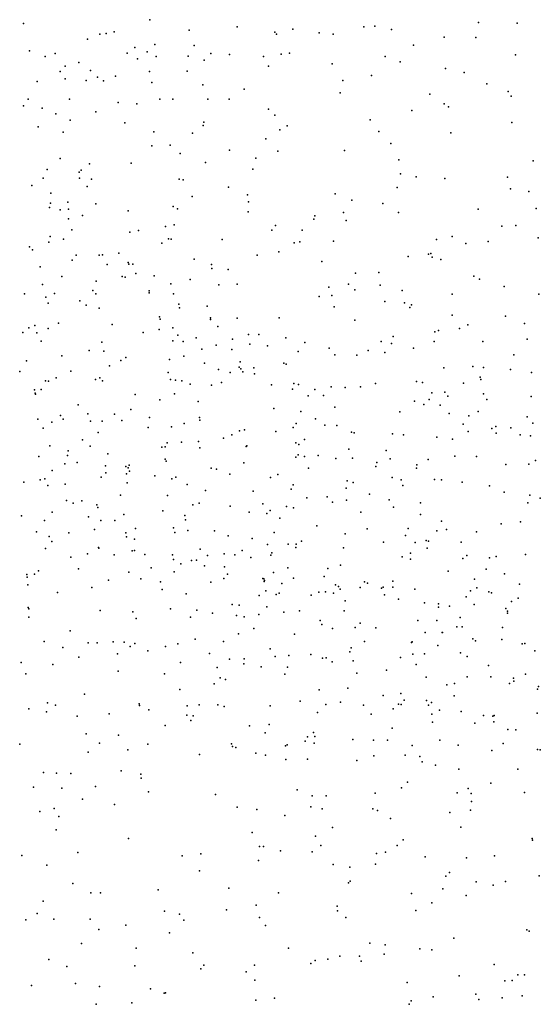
# Model space of a CAD drawing. Header units: metres. Extents: x -25 to 25, y -27.7 to 27.8.
# Tile 43 of 209: x -6.2 to -4.7, y -13.4 to -10.7. Entities that reach past the tile are written whole.
import ezdxf

# ---------------------------------------------------------------- set-up
doc = ezdxf.new("R2010")
doc.units = ezdxf.units.M

msp = doc.modelspace()

# ---------------------------------------------------------------- linework, layer by layer
for p in [(-6.1467, -10.733, 16.9153), (-5.8032, -10.7224, 15.8099), (-4.9115, -10.7296, -11.8086), (-4.8069, -10.7319, 4.8452), (-5.9394, -10.7617, -5.7865), (-5.922, -10.76, 17.0892), (-5.9001, -10.7556, -6.2622), (-5.6968, -10.7506, 16.333), (-5.5666, -10.742, 4.1922), (-5.4639, -10.7563, 16.593), (-5.4594, -10.7621, -11.7711), (-5.4151, -10.7479, 17.2329), (-5.3438, -10.7576, 4.2248), (-5.3061, -10.7613, 17.0891), (-5.2228, -10.7414, 16.7558), (-5.1933, -10.7403, 16.9805), (-5.1472, -10.7488, 2.9581), (-5.9723, -10.7748, 15.5558), (-5.7899, -10.7894, 16.0992), (-5.0048, -10.7699, 15.2936), (-4.9184, -10.7706, 4.6689), (-6.1304, -10.8066, 9.238), (-6.0604, -10.8137, -5.6074), (-5.8651, -10.8133, 16.7524), (-5.8444, -10.7981, 1.6262), (-5.8109, -10.8098, 16.5383), (-5.6829, -10.7928, 15.0034), (-5.638, -10.8141, 16.708), (-5.5873, -10.8169, -4.3689), (-5.4472, -10.8158, 16.8332), (-5.4241, -10.8129, 17.0039), (-5.0881, -10.7918, -11.7921), (-4.8113, -10.8173, -4.1933), (-6.0875, -10.822, 16.6769), (-5.9959, -10.8384, 15.7465), (-5.8368, -10.8285, 16.2917), (-5.7866, -10.8227, 16.9078), (-5.6994, -10.8211, -11.7105), (-5.6559, -10.8326, 17.0001), (-5.4953, -10.822, -7.4143), (-5.3085, -10.8426, -4.2663), (-5.1651, -10.8224, -7.6935), (-5.1241, -10.837, 4.2847), (-6.0466, -10.8628, 16.5041), (-6.0334, -10.8486, -6.6019), (-5.9643, -10.8602, 1.5494), (-5.8043, -10.8632, 1.7957), (-5.7024, -10.862, 2.0498), (-5.4818, -10.8487, 2.6832), (-5.0008, -10.8552, 4.3906), (-4.9506, -10.8657, 3.0217), (-6.1096, -10.8904, 1.4693), (-6.0329, -10.883, 9.5145), (-5.9759, -10.8876, 16.3456), (-5.9454, -10.8782, 15.9663), (-5.9293, -10.8884, 4.1349), (-5.8964, -10.8758, -6.4589), (-5.7984, -10.8928, -5.883), (-5.2801, -10.8873, 2.8599), (-5.2022, -10.8735, 15.2931), (-4.8885, -10.8967, -7.9728), (-5.6599, -10.8995, 2.2863), (-5.5472, -10.9105, 4.0922), (-5.2867, -10.9212, -7.5925), (-5.0435, -10.924, 15.4838), (-4.8311, -10.9169, -11.9049), (-6.134, -10.9384, -6.7886), (-6.0213, -10.9383, 16.2059), (-5.8893, -10.9468, 9.5014), (-5.8383, -10.9503, 1.995), (-5.7759, -10.9378, -4.4691), (-5.7408, -10.9384, -6.0242), (-5.6464, -10.9381, 15.1478), (-5.5877, -10.9378, 2.5241), (-5.0046, -10.951, -7.8688), (-4.8233, -10.9299, 15.5904), (-6.1459, -10.9562, 15.824), (-6.0952, -10.9626, 1.6996), (-6.0583, -10.978, -7.2283), (-5.9498, -10.9727, 9.3077), (-5.4812, -10.9651, -11.7), (-5.092, -10.9689, -4.1643), (-4.9929, -10.9588, -11.8434), (-6.02, -10.9949, -4.498), (-5.8714, -11.0026, -11.5407), (-5.6573, -11.0001, -7.3668), (-5.4639, -10.9813, 15.3499), (-5.2051, -10.9945, 15.5202), (-4.8212, -11.0014, 3.079), (-6.1064, -11.0128, 15.2066), (-6.0386, -11.0273, -11.4462), (-5.7929, -11.0264, 2.1652), (-5.6874, -11.0304, -6.2071), (-5.6587, -11.009, -11.626), (-5.4504, -11.0214, 4.0346), (-5.4306, -11.0103, -4.3631), (-5.1822, -11.0261, 4.1413), (-4.9862, -11.0297, 15.6328), (-5.4889, -11.0453, -7.4313), (-5.1494, -11.0579, -7.6997), (-5.7983, -11.0644, 4.0442), (-5.7478, -11.0628, -5.7913), (-5.5872, -11.0764, 15.4043), (-5.4565, -11.0789, 15.5021), (-5.2756, -11.0775, 2.7719), (-6.0469, -11.0992, 1.9862), (-5.8543, -11.1113, 9.2766), (-5.7213, -11.0858, 2.3062), (-5.6522, -11.1098, -6.3733), (-5.516, -11.0979, 2.5659), (-5.1273, -11.1023, 2.8592), (-4.763, -11.1056, -4.0451), (-6.0817, -11.1284, -14.2319), (-5.9954, -11.1365, 9.1785), (-5.9894, -11.1308, 15.1898), (-5.9672, -11.1136, 4.0819), (-5.5243, -11.1283, -11.5997), (-6.0929, -11.1521, 7.3061), (-5.994, -11.1523, -6.841), (-5.9613, -11.1547, -5.4825), (-5.724, -11.1549, -7.3278), (-5.7133, -11.1566, -6.6264), (-5.1234, -11.1408, -11.7688), (-5.081, -11.1485, 15.7144), (-5.0027, -11.1535, 4.2098), (-4.8332, -11.1492, 3.016), (-6.1232, -11.1721, -14.5295), (-5.9733, -11.1751, -7.226), (-5.5898, -11.1764, 3.9716), (-5.1327, -11.1775, -7.5751), (-4.825, -11.1815, 15.7922), (-4.7747, -11.1886, 4.5033), (-6.072, -11.1929, -11.3567), (-6.0259, -11.2171, 9.6942), (-5.689, -11.2019, -11.5313), (-5.5384, -11.1975, -4.4804), (-5.5353, -11.2166, -6.5426), (-5.3006, -11.1945, -7.4174), (-5.2551, -11.2121, 15.7286), (-6.0758, -11.2319, -5.3659), (-6.0734, -11.2205, 2.1297), (-6.0465, -11.2385, 13.2059), (-6.0245, -11.2362, -6.9857), (-5.9497, -11.2216, -4.5958), (-5.8625, -11.2411, -11.4555), (-5.7397, -11.2294, 9.2911), (-5.7286, -11.2352, -4.5774), (-5.5367, -11.244, -5.9949), (-5.2776, -11.2451, -11.6622), (-5.1711, -11.221, -4.2059), (-4.9125, -11.2361, -4.0512), (-4.7551, -11.2349, 8.0083), (-6.0244, -11.2624, 15.291), (-5.9865, -11.2532, -14.1497), (-5.3581, -11.2638, 3.986), (-5.3555, -11.2541, -4.3602), (-5.2704, -11.2675, 2.7412), (-5.1286, -11.2459, 4.105), (-6.0147, -11.2922, 7.3489), (-5.8581, -11.299, 13.349), (-5.8343, -11.2946, 2.4171), (-5.7612, -11.2837, 3.9649), (-5.737, -11.2787, -7.2207), (-5.4722, -11.2935, -7.2289), (-5.4622, -11.2811, -11.5543), (-5.39, -11.293, -6.1724), (-4.8485, -11.2822, -11.9299), (-4.8099, -11.2803, 7.8483), (-6.074, -11.3109, 4.0872), (-6.0381, -11.3176, 13.6223), (-5.7528, -11.3171, 15.5539), (-5.7459, -11.3174, -5.6065), (-5.6075, -11.3183, -6.7894), (-5.3963, -11.3248, -6.6188), (-5.3047, -11.3233, -6.4063), (-5.0258, -11.3187, 15.839), (-4.9826, -11.3109, 4.1988), (-4.8851, -11.324, -7.6105), (-4.7497, -11.3139, -7.7302), (-6.1303, -11.339, 9.078), (-6.1216, -11.3468, 9.7314), (-6.0771, -11.3262, -14.7424), (-5.7708, -11.329, 9.1773), (-5.4532, -11.3519, 15.7495), (-5.4116, -11.3279, 2.7033), (-4.9455, -11.3298, 2.8851), (-6.0138, -11.3752, 7.7229), (-6.0035, -11.361, -13.6233), (-5.9409, -11.3608, -14.6193), (-5.9322, -11.3602, -13.7665), (-5.8876, -11.3556, 15.4856), (-5.6831, -11.3723, -7.0597), (-5.5118, -11.361, 3.9416), (-5.3367, -11.3788, -11.5709), (-5.102, -11.365, 2.8199), (-5.0468, -11.3583, -7.388), (-5.0406, -11.3567, -11.7929), (-5.037, -11.3665, 8.0001), (-5.0137, -11.3731, 7.7368), (-6.1009, -11.3929, 15.3525), (-5.919, -11.3862, 3.9999), (-5.8623, -11.3808, -13.9576), (-5.8605, -11.3858, 7.462), (-5.8498, -11.3859, -14.1823), (-5.6362, -11.3867, 9.251), (-5.6353, -11.3975, 9.4555), (-5.5913, -11.4005, -5.7123), (-6.0425, -11.4195, -4.5747), (-5.9494, -11.4315, 7.304), (-5.8784, -11.4195, 9.6412), (-5.8706, -11.4206, -5.4197), (-5.841, -11.411, -14.4577), (-5.7916, -11.4171, 7.6406), (-5.6941, -11.4271, 3.9383), (-5.2454, -11.4098, 4.0183), (-5.1821, -11.4087, 7.7742), (-4.9246, -11.4179, -4.0295), (-4.9091, -11.4265, -7.4626), (-6.0945, -11.4405, -5.2563), (-5.9584, -11.4568, -13.4248), (-5.8053, -11.4577, 8.9691), (-5.7464, -11.4386, -4.5649), (-5.616, -11.4419, -11.4827), (-5.566, -11.4401, -4.4864), (-5.3177, -11.448, -4.3083), (-5.2645, -11.4403, -6.6821), (-5.2473, -11.4555, 2.7976), (-5.1783, -11.443, -6.4805), (-5.1189, -11.4572, -7.1949), (-4.8422, -11.446, 4.2432), (-6.1439, -11.4663, 4.107), (-6.0859, -11.4756, -13.247), (-6.0618, -11.4656, -11.3483), (-5.9937, -11.4855, 15.522), (-5.9499, -11.4661, -14.9042), (-5.8052, -11.4631, -14.6195), (-5.7396, -11.466, -13.7999), (-5.3443, -11.473, -6.9057), (-5.3096, -11.4702, 15.8414), (-4.9829, -11.4674, -7.2983), (-4.7482, -11.4672, 8.4079), (-6.0794, -11.4914, 12.8616), (-5.9761, -11.4966, 8.9183), (-5.9412, -11.5054, 12.956), (-5.7248, -11.4946, 2.7001), (-5.7228, -11.5041, 15.7244), (-5.6474, -11.4999, -5.5628), (-5.3029, -11.5016, 7.9165), (-5.1655, -11.4867, -5.9809), (-5.1123, -11.4903, 15.8735), (-5.0983, -11.5035, -6.1224), (-5.0937, -11.4964, 8.2819), (-5.7774, -11.5281, -14.7722), (-5.7753, -11.5348, -13.484), (-5.639, -11.5308, 8.9072), (-5.6389, -11.5356, -14.159), (-5.5668, -11.5323, 2.7856), (-5.4524, -11.5315, 7.7012), (-5.2474, -11.5377, -11.5556), (-4.983, -11.5241, 2.8722), (-4.8381, -11.5265, -11.872), (-6.1316, -11.5588, 9.0401), (-6.1159, -11.5517, -15.1449), (-6.0796, -11.5606, 9.7023), (-6.051, -11.546, 2.4973), (-5.9058, -11.5492, -4.5659), (-5.7781, -11.5627, 7.7875), (-5.7413, -11.5587, -11.4396), (-5.6186, -11.5544, 7.8071), (-5.0204, -11.5659, -6.312), (-4.9634, -11.5606, 8.5318), (-4.9405, -11.5505, 7.7172), (-4.7867, -11.5469, 3.9914), (-6.148, -11.5713, 13.4638), (-6.1099, -11.5723, -13.0697), (-5.8213, -11.5707, -14.9282), (-5.7277, -11.5784, 3.9576), (-5.6781, -11.5855, 13.0148), (-5.579, -11.589, -14.2935), (-5.536, -11.5768, -14.007), (-5.5074, -11.5765, 15.8587), (-5.4348, -11.5859, -5.6312), (-5.1431, -11.5818, -5.82), (-5.0299, -11.5691, -11.723), (-4.7798, -11.5895, -7.4025), (-6.0981, -11.5945, 8.8929), (-5.9336, -11.5972, 8.731), (-5.7412, -11.5934, -4.5064), (-5.7127, -11.595, 8.7307), (-5.6625, -11.616, 15.821), (-5.6231, -11.6054, -13.5121), (-5.5808, -11.6168, 13.1576), (-5.5321, -11.603, -13.6737), (-5.4843, -11.6074, -13.8361), (-5.3826, -11.5983, 8.0572), (-5.3164, -11.6131, 8.3703), (-5.2111, -11.6196, 15.8995), (-5.1755, -11.595, 8.4953), (-5.1477, -11.601, -6.7472), (-5.0876, -11.6133, 8.6225), (-5.032, -11.5953, -7.1012), (-4.8998, -11.5952, -4.0264), (-6.0425, -11.6339, 7.0719), (-5.9678, -11.6203, 12.7544), (-5.9283, -11.6218, -15.1055), (-5.8682, -11.6387, -5.3058), (-5.7504, -11.6445, 9.5281), (-5.7115, -11.6354, 7.4031), (-5.4005, -11.623, 3.9963), (-5.3013, -11.6319, -4.2059), (-5.2421, -11.6325, 2.9028), (-5.1657, -11.6254, 7.6861), (-4.816, -11.6319, 3.7142), (-6.1382, -11.6476, 7.6231), (-5.9131, -11.6619, -13.1521), (-5.8818, -11.6473, 13.4593), (-5.655, -11.654, 7.9242), (-5.6173, -11.6713, -14.7907), (-5.5606, -11.6647, 8.5084), (-5.558, -11.6505, -11.4316), (-5.5564, -11.6694, -5.4784), (-5.5213, -11.6669, 8.0838), (-5.4398, -11.6546, -14.1085), (-5.4331, -11.6565, 7.5773), (-5.0059, -11.6667, -6.5738), (-4.9265, -11.6632, -6.0048), (-4.8979, -11.666, 15.8813), (-4.8247, -11.6715, 8.6657), (-6.1564, -11.6764, 9.1458), (-6.0577, -11.6936, 2.6473), (-6.0182, -11.6755, 12.5519), (-5.9505, -11.6982, 7.8167), (-5.9392, -11.6941, 2.7484), (-5.7539, -11.6795, 2.8482), (-5.7473, -11.6987, -13.2362), (-5.585, -11.6793, 3.9814), (-5.5514, -11.6777, -14.5864), (-5.5195, -11.6835, 8.2778), (-4.9074, -11.692, -7.117), (-4.9055, -11.6984, 3.8269), (-4.7673, -11.6798, 7.8995), (-6.0984, -11.7259, 9.673), (-6.0864, -11.7022, 13.3817), (-6.0788, -11.7035, 4.1043), (-5.9316, -11.702, -4.4799), (-5.7337, -11.7002, 8.4403), (-5.7166, -11.702, 12.7647), (-5.6942, -11.7114, 8.0839), (-5.6363, -11.7143, -4.4089), (-5.6089, -11.7065, 9.4693), (-5.4729, -11.7127, 13.0057), (-5.4159, -11.7247, -13.6077), (-5.4131, -11.7096, -5.5211), (-5.3996, -11.7119, 2.9552), (-5.3553, -11.7254, 15.9264), (-5.3116, -11.7187, 9.1996), (-5.273, -11.72, 7.6093), (-5.2318, -11.7183, -11.4826), (-5.1907, -11.7094, -5.6326), (-5.0795, -11.704, -11.589), (-5.0639, -11.7066, -6.8974), (-4.9522, -11.7086, -5.8301), (-6.1166, -11.7269, -12.8387), (-6.1149, -11.7355, 8.762), (-6.1136, -11.7384, -11.356), (-5.8435, -11.7388, 12.5789), (-5.7361, -11.7377, 3.9987), (-5.3741, -11.7425, -14.2441), (-5.3325, -11.7418, -13.8387), (-5.0458, -11.7525, 2.9916), (-5.0378, -11.735, 8.8599), (-5.0032, -11.7331, -6.722), (-4.995, -11.7436, 3.9584), (-4.8983, -11.7376, -6.4671), (-4.8887, -11.7527, 3.4065), (-4.7689, -11.7451, -7.2168), (-5.9981, -11.7672, 7.6472), (-5.8551, -11.7795, 15.8195), (-5.7766, -11.7541, -11.4039), (-5.6726, -11.7584, 13.3857), (-5.4668, -11.7771, -13.4352), (-5.3015, -11.7739, -14.0043), (-5.0852, -11.7576, -3.9744), (-5.0595, -11.7664, 7.6897), (-5.0153, -11.7686, 15.9004), (-6.1076, -11.806, 15.6725), (-6.0462, -11.7963, -15.3234), (-6.0385, -11.8057, 8.5288), (-5.9716, -11.7921, -5.1901), (-5.899, -11.7924, 12.4406), (-5.8046, -11.8017, 8.2349), (-5.6682, -11.8012, 15.8979), (-5.394, -11.7855, 4.058), (-5.3542, -11.8049, -14.4623), (-5.1253, -11.7864, 17.8503), (-4.9913, -11.7908, 17.5987), (-4.9377, -11.7972, 3.6094), (-4.9123, -11.7854, 17.7426), (-4.7795, -11.8001, 17.635), (-6.0931, -11.8303, 9.0237), (-6.0697, -11.8145, 6.9772), (-5.9643, -11.812, 13.3763), (-5.9329, -11.8116, 9.5227), (-5.8794, -11.8097, -12.9893), (-5.8081, -11.829, 2.9405), (-5.7443, -11.8267, -13.1007), (-5.71, -11.8177, -15.1129), (-5.6678, -11.8089, 7.31), (-5.4145, -11.8289, 17.75), (-5.4064, -11.8176, -14.6905), (-5.3286, -11.8223, 17.9741), (-5.2962, -11.8233, -5.4915), (-4.9531, -11.8198, 7.8285), (-4.8753, -11.8314, -6.6468), (-4.8641, -11.8263, -6.9149), (-4.824, -11.8298, -11.7482), (-4.7638, -11.8169, -4.14), (-5.9435, -11.842, 12.279), (-5.6038, -11.858, 17.9232), (-5.5812, -11.8484, 17.7538), (-5.5599, -11.8379, 3.0174), (-5.5462, -11.8354, 4.054), (-5.4612, -11.84, -4.2043), (-5.2566, -11.8414, 15.9657), (-5.2486, -11.8436, -14.2396), (-5.1453, -11.8462, 17.4793), (-5.1151, -11.8491, -5.5575), (-5.0248, -11.8554, 18.1672), (-4.9398, -11.8394, -3.9792), (-4.8638, -11.8444, 8.9218), (-4.7984, -11.8483, 18.0641), (-4.7708, -11.8515, -6.0146), (-6.075, -11.8781, 9.2074), (-5.9862, -11.8618, -12.7469), (-5.9653, -11.8792, 2.884), (-5.7713, -11.882, 17.8739), (-5.762, -11.8816, 4.0714), (-5.7561, -11.8708, 17.6613), (-5.7171, -11.8688, 9.4422), (-5.6713, -11.8665, -5.3166), (-5.6675, -11.8839, 17.5121), (-5.5418, -11.8801, -15.0348), (-5.5398, -11.8786, 9.3966), (-5.4069, -11.8708, -14.842), (-5.399, -11.875, 18.1598), (-5.3833, -11.8609, 9.3603), (-4.9825, -11.8605, 3.1994), (-6.1048, -11.9077, -12.3692), (-6.0273, -11.9049, -12.5166), (-6.0246, -11.8925, 15.7762), (-5.9172, -11.8998, 4.0967), (-5.4075, -11.9096, 15.9903), (-5.4009, -11.9027, -13.364), (-5.3833, -11.9074, 3.0952), (-5.3469, -11.9048, -11.3475), (-5.2986, -11.9131, -4.0051), (-5.2632, -11.8878, -14.587), (-5.2539, -11.9119, -13.6254), (-5.1618, -11.891, 9.2136), (-4.976, -11.9068, -5.6085), (-4.9169, -11.9073, 15.8785), (-6.0338, -11.9276, 17.6731), (-6.001, -11.9234, 17.5137), (-5.9234, -11.9331, 8.3961), (-5.8682, -11.935, 18.0297), (-5.8618, -11.9381, -15.3202), (-5.8592, -11.9305, -12.81), (-5.7622, -11.9149, 17.3678), (-5.7587, -11.9205, 8.0806), (-5.6374, -11.9392, 12.5068), (-5.5483, -11.9249, 17.3694), (-5.3731, -11.9388, 17.3428), (-5.1903, -11.9347, 17.3193), (-5.187, -11.9236, -14.4285), (-5.151, -11.9142, 18.2982), (-5.08, -11.9388, 15.9287), (-5.0788, -11.9301, -11.4721), (-5.0483, -11.9156, 3.8227), (-4.8376, -11.9287, 8.1256), (-4.7753, -11.9281, 18.1992), (-4.7567, -11.9186, -6.7614), (-6.0683, -11.945, 11.981), (-5.9357, -11.9639, 9.2916), (-5.9226, -11.9517, -12.626), (-5.867, -11.9546, 17.2381), (-5.8586, -11.9475, 7.6437), (-5.7901, -11.9602, -11.3556), (-5.7328, -11.9637, 3.0699), (-5.6228, -11.9416, 7.2308), (-5.5862, -11.955, 13.3765), (-5.476, -11.9644, 18.3622), (-5.4561, -11.9566, 7.3793), (-5.1458, -11.9643, -13.843), (-6.1456, -11.9769, 4.0717), (-6.1012, -11.9709, 17.2581), (-6.0881, -11.9684, -5.0885), (-6.0806, -11.9859, 17.9878), (-6.0335, -11.9828, 8.6697), (-5.8651, -11.9789, 18.2425), (-5.7438, -11.9683, 7.9172), (-5.7019, -11.9834, 17.1263), (-5.4147, -11.9841, -4.0812), (-5.2705, -11.9931, 9.2893), (-5.2678, -11.9737, 7.4957), (-5.2517, -11.978, -5.4201), (-5.121, -11.9708, -14.1774), (-5.1173, -11.9862, 18.4305), (-5.031, -11.9694, 3.3708), (-5.0122, -11.9704, -3.8183), (-4.9562, -11.977, 7.9734), (-4.8814, -11.987, 9.0805), (-5.8831, -12.012, -12.4096), (-5.7551, -12.0134, -12.5479), (-5.6524, -12, -15.2317), (-5.5227, -12.0018, 4.1357), (-5.4195, -11.996, -15.0636), (-5.3776, -12.0195, 12.9748), (-5.3224, -12.0166, 17.1802), (-5.2076, -12.0096, -14.8431), (-4.8422, -12.004, -4.0124), (-4.7719, -12.0122, 8.3536), (-6.0298, -12.0272, 16.9282), (-6.0111, -12.0342, -11.4562), (-5.988, -12.0279, 12.0948), (-5.9468, -12.0382, 7.424), (-5.9448, -12.0459, -12.2282), (-5.6867, -12.0387, -5.211), (-5.6693, -12.034, 18.4944), (-5.5854, -12.0424, -12.6593), (-5.4969, -12.0356, 12.6422), (-5.4326, -12.0433, 9.3156), (-5.4134, -12.0464, -11.2709), (-5.308, -12.031, -13.3445), (-5.2698, -12.0263, 3.1872), (-5.1539, -12.0253, 7.658), (-5.1425, -12.0451, 9.2128), (-5.0693, -12.0332, -14.4475), (-4.7773, -12.0327, 18.4251), (-4.7438, -12.0208, -5.8485), (-6.1521, -12.068, 16.83), (-6.0687, -12.0587, 18.2674), (-5.9701, -12.0708, 8.8765), (-5.8736, -12.0647, 15.9099), (-5.7683, -12.0548, 9.2906), (-5.7084, -12.0674, 16.0006), (-5.5337, -12.058, -12.8743), (-5.486, -12.0622, 7.2671), (-5.4766, -12.054, 18.5332), (-5.2304, -12.0587, 4.0347), (-5.0686, -12.0646, -14.6929), (-6.0892, -12.0814, 13.1086), (-5.9366, -12.0809, 4.0905), (-5.8987, -12.0813, 8.4988), (-5.7063, -12.0792, 12.4347), (-5.451, -12.0751, -13.0649), (-5.3506, -12.0951, -3.9759), (-5.0118, -12.0831, 18.5642), (-4.8503, -12.0901, 18.5485), (-4.7979, -12.0851, -11.8616), (-6.1114, -12.1114, 11.8552), (-6.0767, -12.1245, -5.0026), (-6.0231, -12.1146, 16.6724), (-5.9534, -12.1052, -12.0857), (-5.8684, -12.1148, 12.2633), (-5.8666, -12.1257, -4.4564), (-5.8424, -12.103, 9.0609), (-5.7389, -12.1012, 3.1609), (-5.7353, -12.1135, -15.3435), (-5.7004, -12.1081, -12.3034), (-5.628, -12.1094, 13.4453), (-5.5913, -12.123, 9.2797), (-5.4657, -12.1139, -4.1699), (-5.2738, -12.1169, 17.0552), (-5.214, -12.1038, 18.595), (-5.1095, -12.1218, 3.6508), (-5.1024, -12.1029, 15.9409), (-5.0248, -12.1094, -11.5923), (-4.998, -12.1058, -14.2977), (-4.9166, -12.1118, -11.7571), (-6.0696, -12.1379, 18.4055), (-5.943, -12.1539, -15.4108), (-5.8451, -12.1315, 6.8258), (-5.526, -12.1295, 16.8249), (-5.4842, -12.1461, 4.1754), (-5.4283, -12.1455, 16.0544), (-5.4068, -12.1539, 18.6542), (-5.4065, -12.1456, 13.2961), (-5.392, -12.137, -12.8714), (-5.1693, -12.14, 3.8475), (-5.0832, -12.1406, -14.9286), (-5.0533, -12.1357, -13.7013), (-5.0472, -12.1367, -5.4692), (-4.9586, -12.1402, -14.539), (-6.0868, -12.1569, 3.9994), (-6.0182, -12.1805, -11.5908), (-5.9724, -12.1716, 6.9856), (-5.9422, -12.1564, 13.2614), (-5.9003, -12.1739, 8.7339), (-5.8512, -12.1633, 16.5679), (-5.845, -12.162, -11.4074), (-5.8169, -12.1735, -12.0504), (-5.7418, -12.1741, -5.0546), (-5.667, -12.1588, -11.2805), (-5.6473, -12.1763, 6.8343), (-5.6016, -12.1712, 7.9495), (-5.5732, -12.1746, -4.355), (-5.5525, -12.1627, 3.2447), (-5.4753, -12.1751, 12.7419), (-5.472, -12.1689, -12.3736), (-5.2777, -12.1553, 3.2942), (-5.1188, -12.1798, -11.4786), (-5.0962, -12.1701, -13.4437), (-5.0512, -12.1562, 7.9776), (-4.9429, -12.1762, 8.2343), (-4.8635, -12.179, -13.3959), (-4.7842, -12.1737, -13.2254), (-5.7389, -12.1871, -4.6689), (-5.7191, -12.1985, 8.3145), (-5.69, -12.1892, 18.6764), (-5.6767, -12.1886, -12.1132), (-5.6548, -12.2038, 16.5285), (-5.601, -12.2069, 12.5887), (-5.5295, -12.1818, 7.0625), (-5.2857, -12.2022, -12.6915), (-5.0965, -12.1857, -3.6987), (-4.9542, -12.1846, -13.8131), (-4.8815, -12.1825, -4.1601), (-6.1369, -12.2277, 15.8048), (-6.1164, -12.2264, -4.8741), (-6.1059, -12.2177, 12.9506), (-5.997, -12.2119, -4.5702), (-5.8607, -12.2216, -11.614), (-5.7999, -12.2097, 4.0954), (-5.7377, -12.2201, -11.904), (-5.5924, -12.2263, 8.1086), (-5.4682, -12.2225, -15.2908), (-5.4286, -12.2093, 7.1948), (-5.3304, -12.2327, -4.212), (-5.3201, -12.2114, 7.4169), (-4.9942, -12.2182, 9.0711), (-4.891, -12.2127, 18.7288), (-4.841, -12.2258, 8.4569), (-6.1363, -12.2352, 16.4348), (-6.1343, -12.256, 3.0313), (-5.9157, -12.2427, 7.2856), (-5.8278, -12.2391, 8.5623), (-5.7747, -12.2476, 13.3666), (-5.6383, -12.248, -15.3604), (-5.6028, -12.238, 7.6076), (-5.497, -12.2388, -11.1801), (-5.4937, -12.2394, -4.9817), (-5.4935, -12.2467, 7.7333), (-5.4919, -12.2439, -5.1483), (-5.4449, -12.2523, 13.0943), (-5.4135, -12.2378, 16.6891), (-5.2996, -12.2552, 16.0427), (-5.2915, -12.2599, 16.8087), (-5.2206, -12.2479, -15.1958), (-5.2125, -12.2512, -3.8357), (-5.1442, -12.2457, -13.0421), (-4.9224, -12.2401, -14.7618), (-4.8, -12.254, 17.0525), (-6.0544, -12.2761, 11.9579), (-5.9609, -12.2628, 18.6385), (-5.7699, -12.2686, 12.4151), (-5.7048, -12.2803, -11.6578), (-5.5063, -12.2846, 3.3415), (-5.4888, -12.2719, 9.1928), (-5.4605, -12.2818, 7.4729), (-5.4527, -12.2786, 7.9567), (-5.3659, -12.2835, 4.0622), (-5.3444, -12.2758, -11.1606), (-5.3264, -12.2742, -4.7927), (-5.3048, -12.2786, 7.8626), (-5.2869, -12.2669, -4.6259), (-5.2324, -12.2624, 9.1683), (-5.1744, -12.2645, 3.5241), (-5.1702, -12.2615, -4.3314), (-5.1669, -12.283, -4.1482), (-5.1443, -12.2619, 18.784), (-5.0845, -12.2675, -11.6688), (-4.933, -12.2723, 15.8551), (-4.9161, -12.2636, -4.7168), (-4.8836, -12.2742, -3.6308), (-4.8767, -12.2774, -12.9067), (-5.5797, -12.3088, 12.7226), (-5.5613, -12.311, 6.6303), (-5.2737, -12.2987, -12.3878), (-5.1288, -12.2945, 8.1157), (-5.0583, -12.3045, -12.8872), (-5.0205, -12.3068, -4.0763), (-4.9902, -12.3134, 8.323), (-4.9448, -12.2883, -5.5552), (-4.9233, -12.3087, -3.4771), (-4.8222, -12.3008, 8.8333), (-4.8042, -12.2919, 8.6066), (-6.1335, -12.3173, 3.9299), (-6.1317, -12.3205, 12.8321), (-5.9384, -12.3252, 16.2536), (-5.8497, -12.3287, 6.8536), (-5.7473, -12.3211, 7.3403), (-5.6756, -12.3239, -11.4928), (-5.6336, -12.3325, 16.0943), (-5.568, -12.3392, 8.2635), (-5.5072, -12.336, 13.2563), (-5.4859, -12.315, -12.0189), (-5.4396, -12.3295, 6.8928), (-5.3976, -12.3263, 16.523), (-5.2762, -12.3261, -5.3253), (-5.0205, -12.3161, -15.0841), (-4.8375, -12.3196, -12.0053), (-4.8328, -12.3321, -14.2965), (-4.8326, -12.3273, -14.4764), (-6.1316, -12.3433, 18.5919), (-5.8404, -12.3468, 16.047), (-5.6933, -12.3437, 8.4442), (-5.5474, -12.342, 12.9071), (-5.3411, -12.3525, 6.5059), (-5.3363, -12.3633, -12.165), (-5.2323, -12.3594, -4.9384), (-5.0759, -12.3522, -4.8078), (-5.0244, -12.3521, 6.1887), (-4.9611, -12.3441, 8.9366), (-6.0192, -12.3808, 12.0834), (-5.5632, -12.3883, 13.1053), (-5.5216, -12.3741, -11.7394), (-5.4112, -12.3897, 8.1806), (-5.308, -12.374, 6.6576), (-5.2465, -12.3716, -15.3119), (-5.19, -12.3727, 6.3557), (-5.0565, -12.3846, 18.9267), (-5.01, -12.3848, 16.9249), (-5.0093, -12.3849, -3.923), (-4.97, -12.3693, -12.7574), (-4.9557, -12.3691, 6.0404), (-4.8466, -12.3711, 6.3383), (-6.0899, -12.4089, -15.4316), (-5.9705, -12.4127, 12.948), (-5.946, -12.4133, 3.2654), (-5.9028, -12.4101, 12.3286), (-5.8729, -12.4113, 7.058), (-5.8438, -12.415, 13.1389), (-5.7271, -12.4154, 13.263), (-5.6808, -12.4034, 12.6242), (-5.6032, -12.4096, 8.9915), (-5.2212, -12.409, 3.7441), (-5.0931, -12.412, -12.5208), (-5.0912, -12.4098, 15.9231), (-5.022, -12.4202, 8.4332), (-4.9269, -12.402, -3.7871), (-4.92, -12.4075, 8.5906), (-4.8482, -12.404, -14.8739), (-4.7933, -12.4155, -14.6847), (-4.7856, -12.4152, -3.3256), (-6.0394, -12.4253, 15.8885), (-5.8908, -12.4432, 3.9628), (-5.8566, -12.4233, 18.8022), (-5.8093, -12.4347, 12.4977), (-5.7609, -12.4231, 3.3655), (-5.6416, -12.4417, 12.8294), (-5.477, -12.4294, 18.875), (-5.426, -12.4471, 4.0161), (-5.3667, -12.4448, -15.3793), (-5.2606, -12.4375, 8.2451), (-5.2569, -12.4268, 3.9), (-5.0898, -12.4433, 6.577), (-5.0584, -12.4425, -15.216), (-4.9607, -12.44, -3.2542), (-4.7587, -12.4342, -5.0402), (-6.1525, -12.4659, -2.3595), (-6.0667, -12.472, 3.912), (-5.9962, -12.4517, -2.3585), (-5.7204, -12.4665, 3.9918), (-5.5869, -12.4577, -11.379), (-5.5487, -12.4701, 3.4371), (-5.5474, -12.4568, 16.1358), (-5.4629, -12.4504, -11.0459), (-5.3346, -12.4546, -11.9389), (-5.3251, -12.4535, 16.047), (-5.3087, -12.4647, 18.9371), (-5.252, -12.4616, 3.5637), (-5.1231, -12.4527, -12.3637), (-5.0809, -12.4719, -5.0436), (-4.9424, -12.4496, 19.0472), (-4.8846, -12.4741, -12.5936), (-6.1401, -12.4967, 18.6986), (-5.8895, -12.4902, -2.1764), (-5.7634, -12.4966, 6.7819), (-5.6207, -12.4795, 8.5018), (-5.501, -12.478, 6.3785), (-5.4373, -12.4984, -11.5156), (-5.4298, -12.4791, 9.0936), (-5.2415, -12.4955, -11.7094), (-5.1616, -12.4871, -12.1929), (-4.7839, -12.498, 15.6128), (-5.6292, -12.524, -15.4205), (-5.6125, -12.5081, 6.5478), (-5.5983, -12.5127, 7.0275), (-5.054, -12.5063, -5.547), (-4.9971, -12.5267, -3.0011), (-4.9765, -12.5232, -12.4777), (-4.9422, -12.5051, 6.5786), (-4.8778, -12.5048, -3.6584), (-4.827, -12.5232, -5.7987), (-4.8166, -12.5087, -2.8804), (-4.8159, -12.5166, 19.193), (-5.9809, -12.552, -15.4146), (-5.7216, -12.5397, -2.3641), (-5.3435, -12.54, -11.3764), (-5.2662, -12.5356, 9.058), (-5.1223, -12.5502, 8.8785), (-4.7517, -12.5388, -3.1691), (-4.7487, -12.5316, -14.7936), (-6.0813, -12.5754, 3.2743), (-5.8324, -12.5787, 12.5856), (-5.6699, -12.5808, -2.5045), (-5.6189, -12.5807, 8.8126), (-5.3954, -12.5712, 6.9134), (-5.3257, -12.5801, 3.8683), (-5.2861, -12.5739, 3.6983), (-5.1698, -12.5558, 5.9976), (-5.1287, -12.5791, -5.3032), (-5.1214, -12.5802, 8.7181), (-5.1129, -12.5686, 16.6556), (-5.0529, -12.5695, -5.1619), (-5.0392, -12.5748, 16.7944), (-4.978, -12.5566, -2.7677), (-6.1314, -12.5922, 12.6751), (-6.0841, -12.6005, 11.8498), (-6.0595, -12.5822, -1.9104), (-5.9139, -12.6057, 3.4036), (-5.8312, -12.5833, -2.05), (-5.8057, -12.5944, -2.6275), (-5.702, -12.5836, -2.1547), (-5.6015, -12.5857, 8.6343), (-5.4771, -12.584, 3.9598), (-5.3484, -12.6016, -11.1744), (-5.2232, -12.5818, -3.1981), (-5.2025, -12.6065, -15.3769), (-5.1435, -12.5918, 19.1402), (-5.0475, -12.5823, -12.0026), (-5.0382, -12.6065, -3.6331), (-5.0171, -12.5959, -12.3099), (-4.9587, -12.599, -5.6934), (-4.7522, -12.6042, -2.6851), (-6.0006, -12.6118, -2.6554), (-5.7032, -12.6088, 6.8969), (-5.6925, -12.6232, 3.9184), (-5.686, -12.6108, 6.6503), (-5.4792, -12.6346, -2.5351), (-5.0364, -12.6282, -15.2885), (-4.9212, -12.631, 16.8805), (-4.8976, -12.6101, 15.6734), (-4.8723, -12.6119, 5.9737), (-4.8703, -12.6276, -12.1777), (-4.8688, -12.6097, -5.1498), (-5.9759, -12.6595, 12.6749), (-5.7614, -12.637, 3.4928), (-5.5334, -12.6383, 6.8162), (-5.4909, -12.6567, -11.1324), (-5.3593, -12.6561, -2.6379), (-5.1459, -12.6447, -2.6014), (-4.8322, -12.6477, -15.0532), (-4.8102, -12.6494, 6.1382), (-6.1566, -12.6875, -2.6149), (-5.9401, -12.6853, 12.3617), (-5.8885, -12.663, -2.7925), (-5.8085, -12.6879, 18.9255), (-5.5822, -12.6868, -2.8411), (-5.3821, -12.6798, 6.7605), (-5.3755, -12.6676, -2.9098), (-5.3573, -12.6851, 8.6613), (-5.3555, -12.6667, -15.4261), (-5.2529, -12.6748, 16.3573), (-5.1963, -12.6773, 6.1812), (-5.1585, -12.677, 6.6039), (-5.0166, -12.6769, 6.2712), (-4.8444, -12.6861, 6.413), (-5.9705, -12.7097, 18.9035), (-5.8633, -12.7035, -15.4124), (-5.5792, -12.694, 6.5591), (-5.5701, -12.6967, -2.1128), (-5.516, -12.7124, 8.8706), (-5.4352, -12.6922, -3.2182), (-5.4305, -12.6893, 6.3553), (-5.0913, -12.6914, -5.6264), (-4.967, -12.6906, -2.5158), (-4.8755, -12.7053, -3.5029), (-4.7517, -12.7024, 19.4227), (-4.7442, -12.7028, -5.2478), (-5.6686, -12.7163, -2.9905), (-5.4894, -12.718, 3.7162), (-5.4345, -12.7299, 19.0836), (-5.3753, -12.7283, 6.5675), (-5.2413, -12.7321, -2.4159), (-5.1952, -12.7194, 19.2537), (-5.1109, -12.7181, 16.5502), (-5.0708, -12.7213, -5.3173), (-5.0646, -12.7362, -3.5008), (-6.0923, -12.765, 11.7661), (-6.0568, -12.7666, 3.805), (-6.0174, -12.7671, -1.6901), (-5.8812, -12.7603, -3.055), (-5.0284, -12.745, 16.7473), (-4.9646, -12.7553, 15.6189), (-4.8045, -12.7559, 15.4263), (-5.8278, -12.7688, -1.8054), (-5.8266, -12.7798, 3.7076), (-5.1043, -12.7912, -2.3684), (-4.8784, -12.7933, -15.1719), (-6.1193, -12.8049, 3.4333), (-6.0423, -12.8074, 12.5448), (-5.9507, -12.8026, 3.6015), (-5.8066, -12.8172, -3.2733), (-5.4039, -12.8117, -2.1309), (-5.1915, -12.8207, 15.7806), (-5.1206, -12.8067, -5.4773), (-4.9696, -12.8202, 19.503), (-4.9393, -12.8081, -5.9029), (-4.7869, -12.8188, -2.3632), (-5.9857, -12.837, 12.1115), (-5.625, -12.8244, -3.3454), (-5.3625, -12.828, -3.3963), (-5.3251, -12.8284, 16.2288), (-4.9313, -12.8219, 16.8482), (-4.9308, -12.8434, -3.4141), (-6.102, -12.8709, 19.1202), (-6.0631, -12.8622, -15.409), (-5.8997, -12.8513, 19.0339), (-5.5664, -12.8591, -15.443), (-5.5128, -12.8653, 15.8947), (-5.3666, -12.8582, 19.2546), (-5.3362, -12.8634, -15.4353), (-5.1981, -12.8634, 19.4032), (-5.1857, -12.8682, -15.3984), (-4.9895, -12.8729, -2.2867), (-4.9331, -12.8671, -5.3426), (-6.0504, -12.8841, -3.0451), (-5.4367, -12.8813, -1.9825), (-5.1507, -12.8895, -5.631), (-6.0572, -12.92, -1.6568), (-5.5259, -12.9273, 19.1967), (-5.3077, -12.9141, -2.066), (-4.9592, -12.9128, -15.2667), (-5.8616, -12.9441, -1.7472), (-5.3537, -12.9373, 15.756), (-5.1156, -12.9475, 15.6013), (-4.7656, -12.9439, -15.0514), (-4.7648, -12.9486, -3.154), (-5.9992, -12.982, 12.4699), (-5.506, -12.9655, 16.0771), (-5.4953, -12.9656, -3.3443), (-5.4486, -12.9776, -15.4442), (-5.3626, -12.9798, 19.3677), (-5.3394, -12.9631, -1.8954), (-5.164, -12.9806, 16.4434), (-5.1326, -12.9625, -5.4906), (-6.1504, -12.9896, 11.5777), (-5.716, -12.9906, 19.1835), (-5.6647, -12.9852, 15.8367), (-5.5088, -13.0035, -1.7796), (-5.1886, -12.9848, -5.8359), (-5.0561, -12.9934, 16.6727), (-4.9442, -12.9966, 19.64), (-4.8681, -12.9912, 15.3314), (-6.0833, -13.0161, 19.5886), (-5.6684, -13.0315, -15.4336), (-5.3063, -13.0143, 16.2678), (-5.2603, -13.0212, -15.4236), (-5.1908, -13.0134, -1.9057), (-5.2598, -13.0592, -3.3336), (-4.9999, -13.0464, -5.4461), (-4.9905, -13.0359, -1.9842), (-4.9177, -13.0617, -15.2193), (-4.838, -13.0604, -3.2489), (-4.7472, -13.0447, -5.4488), (-6.0122, -13.0657, -1.7355), (-5.7812, -13.0829, 19.3134), (-5.5886, -13.0783, 19.3186), (-5.2643, -13.0641, 15.6092), (-5.0086, -13.0799, 15.4238), (-4.8713, -13.0702, -6.0913), (-6.0933, -13.1137, 19.8136), (-5.9638, -13.0912, 11.7405), (-5.9374, -13.0908, -3.4871), (-5.454, -13.0914, 15.6555), (-5.093, -13.093, -3.3303), (-4.9449, -13.0984, 16.929), (-5.7637, -13.1408, 15.917), (-5.595, -13.137, 16.0516), (-5.5148, -13.1245, -15.4315), (-5.2955, -13.1278, -1.7859), (-5.2946, -13.1401, -5.6784), (-5.0813, -13.1389, 19.6504), (-5.038, -13.1185, -6.064), (-6.1399, -13.1646, -1.7797), (-6.1088, -13.1474, 12.4403), (-6.0642, -13.1627, 11.5247), (-5.9657, -13.1625, 19.6143), (-5.7233, -13.1489, -3.403), (-5.7108, -13.1653, -1.8655), (-5.5061, -13.1585, -3.3291), (-5.2715, -13.1577, -5.9593), (-5.9419, -13.1911, 12.3097), (-5.8688, -13.1792, 12.172), (-5.4895, -13.18, 19.4284), (-4.7804, -13.1915, -3.1325), (-4.7738, -13.1956, -15.0245), (-5.7503, -13.2, 15.7118), (-4.9782, -13.2138, -1.8443), (-5.989, -13.229, -1.8825), (-5.8409, -13.2412, 19.5477), (-5.4274, -13.2416, -1.858), (-5.2061, -13.2278, -5.5594), (-5.1648, -13.2327, 15.4314), (-5.0708, -13.2428, -15.2979), (-5.0383, -13.2457, 16.9157), (-6.0775, -13.2716, -15.5614), (-5.6869, -13.2543, 19.4649), (-5.3545, -13.2751, -6.0557), (-5.3203, -13.2711, -15.3929), (-5.288, -13.2631, 16.3699), (-5.2341, -13.2632, -3.291), (-5.1676, -13.2575, 16.5473), (-6.0289, -13.2913, 19.9793), (-5.8444, -13.2895, 11.8515), (-5.6649, -13.2971, 16.0446), (-5.6565, -13.287, -15.4242), (-5.5197, -13.2878, -5.9476), (-5.3663, -13.2826, 15.4979), (-5.2298, -13.2762, 19.6152), (-4.8692, -13.2855, 17.1147), (-5.5424, -13.3056, -5.7528), (-5.5184, -13.328, 19.5309), (-4.9643, -13.3165, 15.2446), (-4.8206, -13.3288, 19.7991), (-4.8045, -13.3138, 15.0553), (-4.7871, -13.3132, -1.9745), (-6.1247, -13.3426, 20.1678), (-6.0049, -13.3367, 12.3295), (-5.9404, -13.345, 11.5489), (-5.8016, -13.3518, 15.8297), (-5.1047, -13.3342, -1.8204), (-4.8399, -13.3301, -6.2749), (-5.7641, -13.3632, 19.6517), (-5.7609, -13.3623, -5.8954), (-5.5157, -13.3827, -3.3148), (-5.4648, -13.3767, -6.1318), (-5.0342, -13.3735, -3.2739), (-4.9188, -13.3663, -15.1201), (-4.9107, -13.381, -5.5061), (-4.8472, -13.376, -3.1984), (-4.7927, -13.3706, 17.2469), (-5.9494, -13.3936, -15.5561), (-5.8522, -13.3893, -2.0085), (-5.1001, -13.3933, -15.2671), (-5.094, -13.3844, 16.9875)]:
    msp.add_point(p)

doc.saveas('drawing.dxf')
